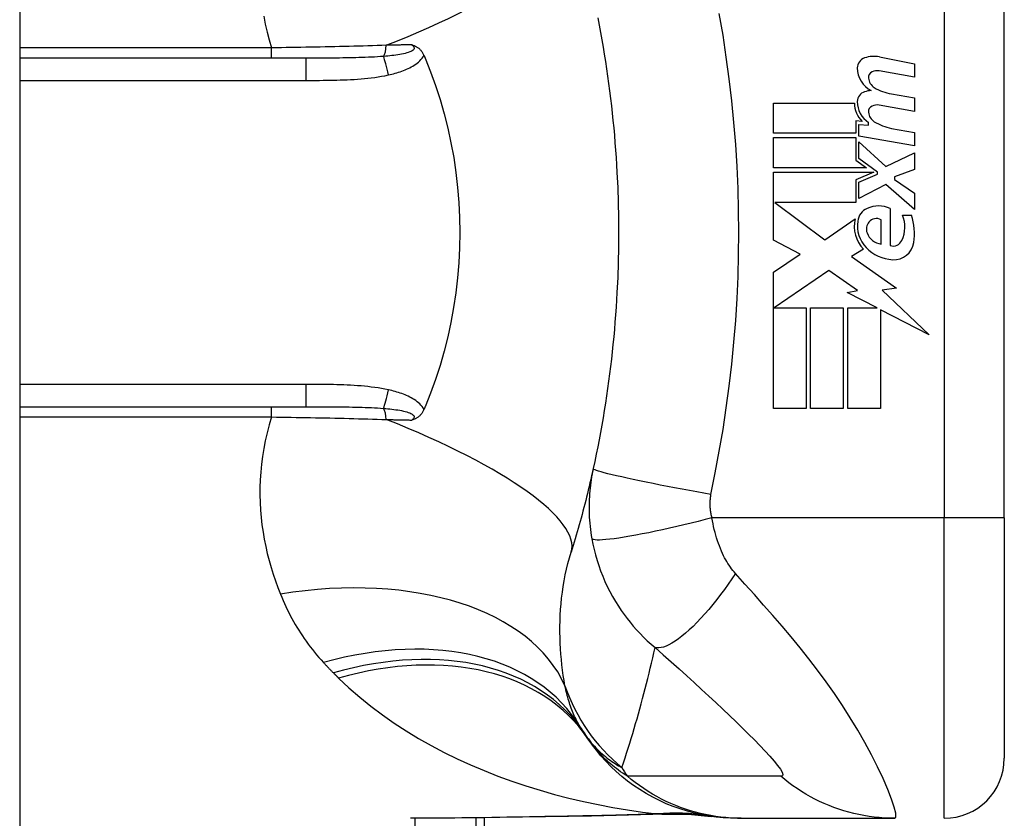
# Model space of a CAD drawing. Header units: inches. Extents: x 3.3 to 95.3, y 5.9 to 50.1.
# Tile 63 of 71: x 58.011 to 58.656, y 22.235 to 22.758. Entities that reach past the tile are written whole.
import ezdxf

# ---------------------------------------------------------------- set-up
doc = ezdxf.new("R2010")
doc.units = ezdxf.units.IN
doc.header["$MEASUREMENT"] = 0
doc.layers.add('Visible Edges(ANSI)', color=7, linetype='Continuous', lineweight=25)
doc.layers.add('Visible Tangent Edges(ANSI)', color=7, linetype='Continuous', lineweight=25)

msp = doc.modelspace()

# ---------------------------------------------------------------- linework, layer by layer
at = {"layer": 'Visible Edges(ANSI)'}
for p, q in [((58.0112, 38.02566), (58.0112, 18.51466)), ((58.65608, 22.43165), (58.65608, 22.80566)), ((58.1986, 22.73283), (58.0112, 22.73283)), ((58.57433, 22.73362), (58.59718, 22.72918)), ((58.59718, 22.72918), (58.59718, 22.72038)), ((58.59718, 22.72038), (58.57418, 22.72443)), ((58.58218, 22.70943), (58.59718, 22.70678)), ((58.59718, 22.70678), (58.59718, 22.69798)), ((58.50498, 22.70338), (58.55798, 22.70338)), ((58.50498, 22.68358), (58.50498, 22.70338)), ((58.59718, 22.69798), (58.57418, 22.70204)), ((58.55888, 22.69178), (58.55888, 22.68358)), ((58.56298, 22.69142), (58.55888, 22.69178)), ((58.56078, 22.68938), (58.56718, 22.68882)), ((58.56078, 22.6818), (58.56078, 22.68938)), ((58.56718, 22.68882), (58.56718, 22.69075)), ((58.55888, 22.68358), (58.50498, 22.68358)), ((58.50498, 22.68078), (58.55888, 22.68078)), ((58.50498, 22.66098), (58.50498, 22.68078)), ((58.55888, 22.68078), (58.55888, 22.66599)), ((58.59718, 22.67538), (58.56078, 22.6818)), ((58.58218, 22.68683), (58.59718, 22.68418)), ((58.59718, 22.68418), (58.59718, 22.67538)), ((58.56078, 22.67798), (58.57846, 22.66178)), ((58.56078, 22.66708), (58.56078, 22.67798)), ((58.57846, 22.66178), (58.59718, 22.67078)), ((58.59718, 22.67078), (58.59718, 22.65998)), ((58.55888, 22.66599), (58.56578, 22.66098)), ((58.57303, 22.65818), (58.56078, 22.66708)), ((58.56578, 22.66098), (58.50498, 22.66098)), ((58.50498, 22.65818), (58.57066, 22.65818)), ((58.50498, 22.61358), (58.50498, 22.65818)), ((58.57066, 22.65818), (58.55888, 22.65318)), ((58.56078, 22.65158), (58.57303, 22.65678)), ((58.57303, 22.65678), (58.57303, 22.65818)), ((58.59718, 22.65998), (58.58418, 22.65498)), ((58.58418, 22.65498), (58.58418, 22.65338)), ((58.55888, 22.65318), (58.55888, 22.63818)), ((58.56078, 22.64078), (58.56078, 22.65158)), ((58.57858, 22.64998), (58.56078, 22.64078)), ((58.59718, 22.63358), (58.57858, 22.64998)), ((58.58418, 22.65338), (58.59718, 22.64438)), ((58.59718, 22.64438), (58.59718, 22.63358)), ((58.50582, 22.63818), (58.53848, 22.61378)), ((58.55888, 22.63818), (58.50582, 22.63818)), ((58.58138, 22.63438), (58.58138, 22.60998)), ((58.58938, 22.62998), (58.59538, 22.62998)), ((58.53848, 22.61378), (58.55838, 22.62758)), ((58.57538, 22.61098), (58.57538, 22.62698)), ((58.52239, 22.60432), (58.50498, 22.61358)), ((58.50498, 22.59258), (58.52239, 22.60432)), ((58.56378, 22.60761), (58.55608, 22.60298)), ((58.55608, 22.60298), (58.58544, 22.58204)), ((58.50498, 22.50338), (58.50498, 22.59258)), ((58.54118, 22.59378), (58.50539, 22.56918)), ((58.55988, 22.58068), (58.54118, 22.59378)), ((58.55318, 22.57938), (58.55988, 22.58068)), ((58.57277, 22.56918), (58.55318, 22.57938)), ((58.58544, 22.58204), (58.57598, 22.58071)), ((58.57598, 22.58071), (58.60678, 22.55148)), ((58.50539, 22.56918), (58.52638, 22.56918)), ((58.52638, 22.56918), (58.52638, 22.50338)), ((58.52918, 22.56918), (58.55058, 22.56918)), ((58.52918, 22.50338), (58.52918, 22.56918)), ((58.55058, 22.56918), (58.55058, 22.50338)), ((58.55358, 22.56918), (58.57277, 22.56918)), ((58.55358, 22.50338), (58.55358, 22.56918)), ((58.57498, 22.56803), (58.57498, 22.50338)), ((58.60678, 22.55148), (58.57498, 22.56803)), ((58.0112, 22.50448), (58.1986, 22.50448)), ((58.52638, 22.50338), (58.50498, 22.50338)), ((58.55058, 22.50338), (58.52918, 22.50338)), ((58.57498, 22.50338), (58.55358, 22.50338)), ((58.65608, 22.43165), (58.65608, 22.27417)), ((58.3157, 21.86866), (58.3157, 22.23516)), ((58.48133, 22.2348), (58.48375, 22.2348)), ((58.48375, 22.2348), (58.58418, 22.2348))]:
    msp.add_line(p, q, dxfattribs=at)
at = {"layer": 'Visible Edges(ANSI)', "flags": 128}
for points in [[(58.38982, 22.75919), (58.39074, 22.75444), (58.39163, 22.74967), (58.39249, 22.7449), (58.39331, 22.74012), (58.39411, 22.73534), (58.39487, 22.73054), (58.39559, 22.72574), (58.39629, 22.72094), (58.39695, 22.71613), (58.39758, 22.71131), (58.39818, 22.70648), (58.39875, 22.70166), (58.39928, 22.69682), (58.39978, 22.69198), (58.40025, 22.68714), (58.40069, 22.68229), (58.40109, 22.67744), (58.40146, 22.67259), (58.4018, 22.66774), (58.40211, 22.66288), (58.40239, 22.65801)], [(58.26804, 22.74159), (58.26842, 22.74147), (58.2688, 22.74134), (58.26918, 22.74121), (58.26956, 22.74106), (58.26993, 22.74091), (58.27031, 22.74074), (58.27068, 22.74055), (58.27105, 22.74035), (58.27142, 22.74013), (58.27179, 22.7399), (58.27216, 22.73964), (58.27252, 22.73936), (58.27288, 22.73905), (58.27323, 22.73873), (58.27357, 22.73838), (58.2739, 22.73801), (58.27422, 22.73763), (58.27452, 22.73724), (58.2748, 22.73683), (58.27507, 22.73641), (58.27532, 22.73598), (58.27556, 22.73554), (58.27578, 22.73508), (58.27599, 22.73462)], [(58.27599, 22.73462), (58.27602, 22.73455), (58.27606, 22.73447), (58.27609, 22.7344), (58.27612, 22.73432), (58.27615, 22.73425), (58.27618, 22.73417), (58.27622, 22.7341), (58.27625, 22.73402), (58.27628, 22.73395), (58.27631, 22.73387), (58.27634, 22.7338), (58.27637, 22.73373), (58.27641, 22.73365), (58.27644, 22.73358), (58.27647, 22.7335), (58.2765, 22.73343), (58.27653, 22.73335), (58.27656, 22.73328), (58.2766, 22.7332), (58.27663, 22.73313), (58.27666, 22.73305), (58.27669, 22.73298), (58.27672, 22.7329), (58.27675, 22.73283)], [(58.27675, 22.73283), (58.28032, 22.72394), (58.28359, 22.71491), (58.28657, 22.70573), (58.28924, 22.69641), (58.29161, 22.68697), (58.29368, 22.67741), (58.29544, 22.66773), (58.29689, 22.65797), (58.29801, 22.64816), (58.29881, 22.63832), (58.29929, 22.62844), (58.29945, 22.61855), (58.29928, 22.60864), (58.29879, 22.59873), (58.29798, 22.58886), (58.29685, 22.57906), (58.29541, 22.56936), (58.29366, 22.55974), (58.2916, 22.55023), (58.28923, 22.54083), (58.28656, 22.53155), (58.28359, 22.52239), (58.28032, 22.51337), (58.27675, 22.50448)], [(58.40239, 22.65801), (58.40256, 22.65474), (58.40271, 22.65146), (58.40285, 22.64818), (58.40297, 22.6449), (58.40308, 22.64162), (58.40318, 22.63834), (58.40326, 22.63506), (58.40332, 22.63178), (58.40337, 22.6285), (58.40341, 22.62522), (58.40343, 22.62194), (58.40344, 22.61866), (58.40343, 22.61537), (58.40341, 22.61209), (58.40337, 22.60881), (58.40332, 22.60553), (58.40326, 22.60225), (58.40318, 22.59897), (58.40308, 22.59569), (58.40297, 22.59241), (58.40285, 22.58913), (58.40271, 22.58585), (58.40256, 22.58257), (58.40239, 22.5793)], [(58.40239, 22.5793), (58.40211, 22.57444), (58.4018, 22.56958), (58.40146, 22.56472), (58.40109, 22.55987), (58.40069, 22.55502), (58.40025, 22.55017), (58.39978, 22.54533), (58.39928, 22.54049), (58.39875, 22.53566), (58.39818, 22.53083), (58.39758, 22.526), (58.39695, 22.52119), (58.39629, 22.51637), (58.39559, 22.51157), (58.39487, 22.50677), (58.39411, 22.50197), (58.39331, 22.49719), (58.39249, 22.49241), (58.39163, 22.48764), (58.39074, 22.48287), (58.38982, 22.47812), (58.38886, 22.47337), (58.38787, 22.46863), (58.38685, 22.46391)], [(58.27599, 22.50269), (58.27578, 22.50223), (58.27556, 22.50177), (58.27532, 22.50133), (58.27507, 22.5009), (58.2748, 22.50048), (58.27452, 22.50007), (58.27422, 22.49968), (58.2739, 22.4993), (58.27357, 22.49893), (58.27323, 22.49859), (58.27288, 22.49826), (58.27252, 22.49795), (58.27216, 22.49767), (58.27179, 22.49742), (58.27142, 22.49718), (58.27105, 22.49696), (58.27068, 22.49676), (58.27031, 22.49657), (58.26993, 22.4964), (58.26956, 22.49625), (58.26918, 22.4961), (58.2688, 22.49597), (58.26842, 22.49584), (58.26804, 22.49572)], [(58.27675, 22.50448), (58.27672, 22.50441), (58.27669, 22.50433), (58.27666, 22.50426), (58.27663, 22.50418), (58.2766, 22.50411), (58.27656, 22.50403), (58.27653, 22.50396), (58.2765, 22.50388), (58.27647, 22.50381), (58.27644, 22.50374), (58.27641, 22.50366), (58.27637, 22.50359), (58.27634, 22.50351), (58.27631, 22.50344), (58.27628, 22.50336), (58.27625, 22.50329), (58.27622, 22.50321), (58.27618, 22.50314), (58.27615, 22.50306), (58.27612, 22.50299), (58.27609, 22.50292), (58.27606, 22.50284), (58.27602, 22.50277), (58.27599, 22.50269)], [(58.38685, 22.46391), (58.38633, 22.46155), (58.3858, 22.4592), (58.38527, 22.45686), (58.38472, 22.45452), (58.38417, 22.45219), (58.38361, 22.44986), (58.38305, 22.44754), (58.38248, 22.44523), (58.3819, 22.44293), (58.38131, 22.44063), (58.38072, 22.43834), (58.38012, 22.43605), (58.37951, 22.43377), (58.3789, 22.4315), (58.37828, 22.42924), (58.37765, 22.42698), (58.37702, 22.42473), (58.37638, 22.42248), (58.37573, 22.42025), (58.37508, 22.41801), (58.37441, 22.41579), (58.37375, 22.41357), (58.37307, 22.41136), (58.37239, 22.40916)], [(58.48133, 22.2348), (58.47668, 22.23489), (58.472, 22.23517), (58.4673, 22.23563), (58.46258, 22.23629), (58.45787, 22.23715), (58.45316, 22.23821), (58.44848, 22.23946), (58.44383, 22.24091), (58.43923, 22.24255), (58.43469, 22.24439), (58.43023, 22.24642), (58.42584, 22.24864), (58.42156, 22.25104), (58.41738, 22.25361), (58.41332, 22.25634), (58.40938, 22.25924), (58.40558, 22.26228), (58.40193, 22.26547), (58.39843, 22.26878), (58.39508, 22.27222), (58.3919, 22.27576), (58.38888, 22.2794), (58.38604, 22.28313), (58.38337, 22.28693)], [(58.38573, 22.23626), (58.35555, 22.23578), (58.32566, 22.2353), (58.29616, 22.23494), (58.26715, 22.2348)], [(58.43383, 22.2376), (58.41003, 22.23676), (58.38573, 22.23626)], [(58.43383, 22.2376), (58.449, 22.23755), (58.46412, 22.23606)]]:
    msp.add_lwpolyline(points, dxfattribs=at)
at = {"layer": 'Visible Edges(ANSI)'}
for centre, radius, start, end in [((58.5668, 22.72634), 0.007, 108.47479, 179.6788), ((58.57066, 22.71477), 0.0192, 79, 108.47479), ((58.57617, 22.72629), 0.01637, 179.6788, 243.95078), ((58.57108, 22.72021), 0.004, 113.54875, 186.10268), ((58.57545, 22.72067), 0.0084, 186.10268, 237.60833), ((58.57276, 22.71636), 0.0082, 79.9922, 113.54875), ((58.58712, 22.74003), 0.031, 238.55841, 260.82565), ((58.56655, 22.70432), 0.00676, 106.9928, 179.47765), ((58.57019, 22.69242), 0.0192, 93.6169, 106.9928), ((58.57398, 22.70304), 0.016, 178.79525, 226.5849), ((58.5758, 22.70424), 0.016, 179.47765, 237.41137), ((58.57108, 22.69781), 0.004, 113.55712, 186.03001), ((58.57276, 22.69396), 0.0082, 80, 113.55712), ((58.57545, 22.69827), 0.0084, 186.03001, 237.59924), ((58.58756, 22.71736), 0.031, 237.59924, 260), ((58.57378, 22.61719), 0.0188, 66.15553, 113.84447), ((58.57028, 22.62511), 0.01013, 113.84447, 175.08017), ((58.57049, 22.62213), 0.02046, 334.67838, 22.56091), ((58.55674, 22.61792), 0.04048, 351.56052, 17.33425), ((58.57982, 22.62266), 0.022, 167.07905, 223.17854), ((58.57982, 22.62266), 0.01992, 170.40854, 224.16843), ((58.57307, 22.6208), 0.0073, 141.16516, 199.37968), ((58.57234, 22.62139), 0.00637, 61.45471, 141.16516), ((58.57675, 22.6221), 0.0112, 199.37968, 262.99755), ((58.5832, 22.61612), 0.0064, 253.52609, 334.67838), ((58.58377, 22.61391), 0.01315, 266.56465, 351.56052), ((58.58457, 22.62727), 0.02654, 224.16843, 266.56465), ((58.47929, 22.35595), 0.11811, 211.30007, 213.52082), ((58.87588, 22.61866), 0.59381, 213.52082, 213.96213), ((58.61671, 22.27417), 0.03937, 270, 0)]:
    msp.add_arc(centre, radius, start, end, dxfattribs=at)
at = {"layer": 'Visible Tangent Edges(ANSI)'}
for p, q in [((58.61671, 22.80566), (58.61671, 22.43165)), ((58.17616, 22.73957), (58.0112, 22.73957)), ((58.17616, 22.73283), (58.17616, 22.73957)), ((58.1986, 22.73283), (58.1986, 22.71825)), ((58.0112, 22.71825), (58.1986, 22.71825)), ((58.1986, 22.51906), (58.0112, 22.51906)), ((58.1986, 22.51906), (58.1986, 22.50448)), ((58.17616, 22.49774), (58.17616, 22.50448)), ((58.0112, 22.49774), (58.17616, 22.49774)), ((58.61671, 22.43165), (58.46463, 22.43165)), ((58.65608, 22.43165), (58.61671, 22.43165)), ((58.61671, 22.2348), (58.61671, 22.43165)), ((58.27029, 21.67756), (58.27029, 22.2348)), ((58.30994, 22.23509), (58.30994, 21.86866))]:
    msp.add_line(p, q, dxfattribs=at)
at = {"layer": 'Visible Tangent Edges(ANSI)', "flags": 128}
for points in [[(58.17104, 22.76028), (58.17205, 22.75512), (58.17324, 22.74994), (58.17461, 22.74476), (58.17616, 22.73957)], [(58.46397, 22.44698), (58.46672, 22.46112), (58.46942, 22.47528), (58.47185, 22.48949), (58.47402, 22.50373), (58.47594, 22.51802), (58.4776, 22.53234), (58.479, 22.54668), (58.48014, 22.56105), (58.48103, 22.57544), (58.48167, 22.58984), (58.48205, 22.60424), (58.48218, 22.61866), (58.48205, 22.63307), (58.48167, 22.64748), (58.48103, 22.66188), (58.48014, 22.67626), (58.479, 22.69063), (58.4776, 22.70497), (58.47594, 22.71929), (58.47402, 22.73358), (58.47185, 22.74783), (58.46942, 22.76203)], [(58.2513, 22.74125), (58.2483, 22.74115), (58.24529, 22.74105), (58.24226, 22.74096), (58.23921, 22.74087), (58.23616, 22.74078), (58.23308, 22.7407), (58.23, 22.74061), (58.2269, 22.74053), (58.22379, 22.74046), (58.22068, 22.74038), (58.21755, 22.74031), (58.21441, 22.74024), (58.21126, 22.74017), (58.2081, 22.7401), (58.20493, 22.74004), (58.20176, 22.73998), (58.19857, 22.73992), (58.19538, 22.73986), (58.19218, 22.73981), (58.18898, 22.73976), (58.18578, 22.73971), (58.18257, 22.73966), (58.17936, 22.73961), (58.17616, 22.73957)], [(58.26804, 22.74159), (58.26865, 22.74111), (58.26913, 22.74062), (58.26944, 22.74011), (58.26957, 22.7396), (58.26951, 22.73909), (58.26924, 22.73859), (58.26881, 22.73812), (58.26821, 22.73768), (58.26748, 22.73727), (58.26663, 22.73689), (58.26569, 22.73655), (58.26468, 22.73623), (58.26361, 22.73594), (58.26249, 22.73568), (58.26132, 22.73543), (58.26012, 22.73521), (58.25888, 22.735), (58.2576, 22.73481), (58.2563, 22.73464), (58.25498, 22.73448), (58.25364, 22.73433), (58.25228, 22.73419), (58.2509, 22.73407), (58.24952, 22.73395)], [(58.26804, 22.74159), (58.26735, 22.74157), (58.26666, 22.74156), (58.26597, 22.74155), (58.26528, 22.74153), (58.26459, 22.74152), (58.2639, 22.7415), (58.2632, 22.74149), (58.26251, 22.74148), (58.26181, 22.74146), (58.26112, 22.74145), (58.26042, 22.74143), (58.25972, 22.74142), (58.25903, 22.7414), (58.25833, 22.74139), (58.25763, 22.74138), (58.25693, 22.74136), (58.25622, 22.74135), (58.25552, 22.74133), (58.25482, 22.74132), (58.25412, 22.7413), (58.25341, 22.74129), (58.25271, 22.74127), (58.252, 22.74126), (58.2513, 22.74125)], [(58.24952, 22.73395), (58.24757, 22.73381), (58.2456, 22.73368), (58.2436, 22.73356), (58.24159, 22.73346), (58.23955, 22.73337), (58.2375, 22.73328), (58.23544, 22.73321), (58.23336, 22.73315), (58.23126, 22.7331), (58.22916, 22.73305), (58.22704, 22.73301), (58.22491, 22.73297), (58.22277, 22.73294), (58.22062, 22.73292), (58.21846, 22.73289), (58.21628, 22.73288), (58.2141, 22.73286), (58.21191, 22.73285), (58.20971, 22.73284), (58.2075, 22.73284), (58.20529, 22.73283), (58.20306, 22.73283), (58.20083, 22.73283), (58.1986, 22.73283)], [(58.25266, 22.7218), (58.25376, 22.72205), (58.25487, 22.72232), (58.25597, 22.7226), (58.25708, 22.7229), (58.25818, 22.72322), (58.25927, 22.72356), (58.26036, 22.72391), (58.26144, 22.72429), (58.26251, 22.72469), (58.26357, 22.72511), (58.26462, 22.72556), (58.26565, 22.72603), (58.26667, 22.72654), (58.26767, 22.72707), (58.26865, 22.72763), (58.26961, 22.72823), (58.27055, 22.72887), (58.27146, 22.72955), (58.27234, 22.73028), (58.27319, 22.73105), (58.27398, 22.73187), (58.27472, 22.73274), (58.27539, 22.73365), (58.27599, 22.73462)], [(58.1986, 22.71825), (58.20086, 22.71825), (58.20312, 22.71826), (58.20538, 22.71827), (58.20764, 22.71828), (58.2099, 22.7183), (58.21216, 22.71833), (58.21442, 22.71836), (58.21668, 22.7184), (58.21894, 22.71846), (58.2212, 22.71853), (58.22346, 22.71861), (58.22571, 22.7187), (58.22797, 22.71881), (58.23023, 22.71894), (58.23249, 22.7191), (58.23475, 22.71927), (58.237, 22.71947), (58.23925, 22.71969), (58.2415, 22.71995), (58.24375, 22.72024), (58.24599, 22.72056), (58.24822, 22.72093), (58.25044, 22.72134), (58.25266, 22.7218)], [(58.25266, 22.51551), (58.25044, 22.51597), (58.24822, 22.51638), (58.24599, 22.51674), (58.24375, 22.51707), (58.2415, 22.51736), (58.23926, 22.51762), (58.237, 22.51784), (58.23475, 22.51804), (58.23249, 22.51822), (58.23023, 22.51837), (58.22797, 22.5185), (58.22571, 22.51861), (58.22346, 22.51871), (58.2212, 22.51879), (58.21894, 22.51885), (58.21668, 22.51891), (58.21442, 22.51895), (58.21216, 22.51899), (58.2099, 22.51901), (58.20764, 22.51903), (58.20538, 22.51905), (58.20312, 22.51905), (58.20086, 22.51906), (58.1986, 22.51906)], [(58.27599, 22.50269), (58.27539, 22.50366), (58.27472, 22.50457), (58.27398, 22.50544), (58.27319, 22.50626), (58.27234, 22.50704), (58.27146, 22.50776), (58.27055, 22.50844), (58.26961, 22.50908), (58.26865, 22.50968), (58.26767, 22.51024), (58.26667, 22.51078), (58.26565, 22.51128), (58.26462, 22.51175), (58.26357, 22.5122), (58.26251, 22.51262), (58.26144, 22.51302), (58.26036, 22.5134), (58.25927, 22.51375), (58.25818, 22.51409), (58.25708, 22.51441), (58.25597, 22.51471), (58.25487, 22.51499), (58.25376, 22.51526), (58.25266, 22.51551)], [(58.1986, 22.50448), (58.20083, 22.50448), (58.20306, 22.50448), (58.20529, 22.50448), (58.2075, 22.50447), (58.20971, 22.50447), (58.21191, 22.50446), (58.2141, 22.50445), (58.21628, 22.50443), (58.21846, 22.50442), (58.22062, 22.5044), (58.22277, 22.50437), (58.22491, 22.50434), (58.22704, 22.50431), (58.22916, 22.50426), (58.23126, 22.50422), (58.23336, 22.50416), (58.23544, 22.5041), (58.2375, 22.50403), (58.23955, 22.50394), (58.24159, 22.50385), (58.2436, 22.50375), (58.2456, 22.50363), (58.24757, 22.5035), (58.24952, 22.50336)], [(58.24952, 22.50336), (58.2509, 22.50324), (58.25228, 22.50312), (58.25364, 22.50298), (58.25498, 22.50283), (58.2563, 22.50267), (58.2576, 22.5025), (58.25888, 22.50231), (58.26012, 22.5021), (58.26132, 22.50188), (58.26249, 22.50164), (58.26361, 22.50137), (58.26468, 22.50108), (58.26569, 22.50077), (58.26663, 22.50042), (58.26748, 22.50004), (58.26821, 22.49963), (58.2688, 22.49919), (58.26924, 22.49871), (58.2695, 22.49822), (58.26957, 22.49771), (58.26944, 22.4972), (58.26913, 22.49669), (58.26865, 22.4962), (58.26804, 22.49572)], [(58.17616, 22.49774), (58.17461, 22.49256), (58.17324, 22.48737), (58.17205, 22.48219), (58.17104, 22.47703), (58.17021, 22.47188), (58.16954, 22.46676), (58.16905, 22.46167), (58.16871, 22.45662), (58.16854, 22.45161), (58.16852, 22.44663), (58.16865, 22.44169), (58.16892, 22.43679), (58.16934, 22.43193), (58.16989, 22.42711), (58.17057, 22.42233), (58.17138, 22.4176), (58.17232, 22.41292), (58.17337, 22.40829), (58.17454, 22.4037), (58.17583, 22.39917), (58.17721, 22.3947), (58.1787, 22.39029), (58.18029, 22.38593), (58.18196, 22.38164)], [(58.17616, 22.49774), (58.17936, 22.4977), (58.18257, 22.49765), (58.18578, 22.4976), (58.18898, 22.49755), (58.19218, 22.4975), (58.19538, 22.49745), (58.19857, 22.49739), (58.20176, 22.49733), (58.20493, 22.49727), (58.2081, 22.49721), (58.21126, 22.49714), (58.21441, 22.49708), (58.21755, 22.497), (58.22068, 22.49693), (58.22379, 22.49686), (58.2269, 22.49678), (58.23, 22.4967), (58.23308, 22.49662), (58.23616, 22.49653), (58.23921, 22.49644), (58.24226, 22.49635), (58.24529, 22.49626), (58.2483, 22.49616), (58.2513, 22.49607)], [(58.2513, 22.49607), (58.252, 22.49605), (58.25271, 22.49604), (58.25341, 22.49602), (58.25412, 22.49601), (58.25482, 22.49599), (58.25552, 22.49598), (58.25622, 22.49597), (58.25693, 22.49595), (58.25763, 22.49594), (58.25833, 22.49592), (58.25903, 22.49591), (58.25972, 22.49589), (58.26042, 22.49588), (58.26112, 22.49587), (58.26181, 22.49585), (58.26251, 22.49584), (58.2632, 22.49582), (58.2639, 22.49581), (58.26459, 22.49579), (58.26528, 22.49578), (58.26597, 22.49577), (58.26666, 22.49575), (58.26735, 22.49574), (58.26804, 22.49572)], [(58.38685, 22.46391), (58.38647, 22.46211), (58.38612, 22.4603), (58.3858, 22.45848), (58.3855, 22.45666), (58.38523, 22.45483), (58.38499, 22.45299), (58.38478, 22.45115), (58.38459, 22.4493), (58.38444, 22.44744), (58.38431, 22.44558), (58.38422, 22.44372), (58.38415, 22.44185), (58.38412, 22.43996), (58.38411, 22.43806), (58.38413, 22.43614), (58.38419, 22.43419), (58.38428, 22.4322), (58.38441, 22.43015), (58.38457, 22.4281), (58.38477, 22.42609), (58.385, 22.42408), (58.38527, 22.42204), (58.38558, 22.41998), (58.38593, 22.41791)], [(58.46397, 22.44698), (58.45934, 22.4478), (58.45462, 22.44865), (58.44983, 22.44953), (58.44501, 22.45042), (58.44018, 22.45133), (58.43539, 22.45225), (58.43065, 22.45317), (58.42601, 22.45409), (58.42151, 22.455), (58.41718, 22.4559), (58.41305, 22.45677), (58.40916, 22.45762), (58.40553, 22.45842), (58.40219, 22.45919), (58.39916, 22.45991), (58.39645, 22.46058), (58.39408, 22.4612), (58.39206, 22.46176), (58.39038, 22.46227), (58.38904, 22.46271), (58.38803, 22.4631), (58.38734, 22.46343), (58.38695, 22.4637), (58.38685, 22.46391)], [(58.46463, 22.43165), (58.46446, 22.43232), (58.46431, 22.43299), (58.46417, 22.43366), (58.46404, 22.43431), (58.46393, 22.43497), (58.46382, 22.43565), (58.46373, 22.43632), (58.46366, 22.43698), (58.46359, 22.43763), (58.46354, 22.43827), (58.4635, 22.4389), (58.46347, 22.43953), (58.46345, 22.44016), (58.46344, 22.44078), (58.46344, 22.44141), (58.46346, 22.44203), (58.46348, 22.44266), (58.46352, 22.44328), (58.46357, 22.4439), (58.46363, 22.44452), (58.4637, 22.44514), (58.46378, 22.44575), (58.46387, 22.44637), (58.46397, 22.44698)], [(58.46463, 22.43165), (58.46014, 22.43049), (58.45555, 22.42933), (58.4509, 22.42818), (58.44621, 22.42705), (58.44151, 22.42594), (58.43682, 22.42486), (58.43218, 22.42383), (58.42762, 22.42285), (58.42317, 22.42193), (58.41887, 22.42107), (58.41474, 22.42028), (58.41082, 22.41958), (58.40713, 22.41896), (58.4037, 22.41842), (58.40055, 22.41798), (58.39769, 22.41763), (58.39513, 22.41737), (58.39289, 22.4172), (58.39097, 22.41712), (58.38936, 22.41712), (58.38806, 22.41721), (58.38706, 22.41737), (58.38636, 22.41761), (58.38593, 22.41791)], [(58.48004, 22.39518), (58.47917, 22.39619), (58.47831, 22.39724), (58.47748, 22.39831), (58.47667, 22.39943), (58.47588, 22.40058), (58.47511, 22.40176), (58.47436, 22.40298), (58.47363, 22.40423), (58.47291, 22.40551), (58.47222, 22.40684), (58.47154, 22.40823), (58.47083, 22.40979), (58.47012, 22.41149), (58.46944, 22.41321), (58.46881, 22.41493), (58.46821, 22.41668), (58.46763, 22.41848), (58.4671, 22.4203), (58.4666, 22.42214), (58.46613, 22.42402), (58.4657, 22.42591), (58.46531, 22.42781), (58.46495, 22.42973), (58.46463, 22.43165)], [(58.38593, 22.41791), (58.38661, 22.41438), (58.3874, 22.41085), (58.38831, 22.40732), (58.38933, 22.40381), (58.39045, 22.40033), (58.39169, 22.39687), (58.39303, 22.39344), (58.39449, 22.39005), (58.39604, 22.3867), (58.3977, 22.38341), (58.39949, 22.38011), (58.40141, 22.37682), (58.40332, 22.37377), (58.40515, 22.37101), (58.40702, 22.36836), (58.40897, 22.36577), (58.41098, 22.36322), (58.41307, 22.36072), (58.41524, 22.35826), (58.41749, 22.35585), (58.41983, 22.35348), (58.42225, 22.35116), (58.42476, 22.34889), (58.42736, 22.34666)], [(58.36835, 22.32165), (58.36778, 22.325), (58.36726, 22.32839), (58.36679, 22.33183), (58.36637, 22.3353), (58.366, 22.33881), (58.36568, 22.34235), (58.36543, 22.34592), (58.36523, 22.34952), (58.3651, 22.35314), (58.36504, 22.35679), (58.36504, 22.36046), (58.36512, 22.36415), (58.36526, 22.36787), (58.36549, 22.3716), (58.36579, 22.37535), (58.36617, 22.37912), (58.36664, 22.3829), (58.36719, 22.38669), (58.36783, 22.39047), (58.36856, 22.39424), (58.36938, 22.398), (58.3703, 22.40175), (58.3713, 22.40547), (58.37239, 22.40916)], [(58.48004, 22.39518), (58.47769, 22.3917), (58.47527, 22.38823), (58.47279, 22.3848), (58.47026, 22.38141), (58.4677, 22.37808), (58.46511, 22.37485), (58.46251, 22.37171), (58.4599, 22.3687), (58.4573, 22.36582), (58.45473, 22.36311), (58.45219, 22.36056), (58.44971, 22.3582), (58.44728, 22.35604), (58.44493, 22.35408), (58.44266, 22.35234), (58.44049, 22.35083), (58.43843, 22.34953), (58.43647, 22.34847), (58.43464, 22.34763), (58.43292, 22.34702), (58.43134, 22.34662), (58.42988, 22.34644), (58.42856, 22.34645), (58.42736, 22.34666)], [(58.58418, 22.2348), (58.585, 22.23562), (58.58493, 22.2381), (58.584, 22.24209), (58.58226, 22.24739), (58.5798, 22.25374), (58.57672, 22.26084), (58.57313, 22.26846), (58.56911, 22.27639), (58.56474, 22.28446), (58.56008, 22.29259), (58.55518, 22.30066), (58.55007, 22.30865), (58.54478, 22.31651), (58.53934, 22.32422), (58.53377, 22.33178), (58.52809, 22.33919), (58.5223, 22.34647), (58.51643, 22.35363), (58.51049, 22.36068), (58.5045, 22.36762), (58.49846, 22.3745), (58.49236, 22.38139), (58.48618, 22.38831), (58.48004, 22.39518)], [(58.18196, 22.38164), (58.18281, 22.3796), (58.18368, 22.37757), (58.18457, 22.37556), (58.1855, 22.37356), (58.18646, 22.37158), (58.18744, 22.36961), (58.18845, 22.36765), (58.18949, 22.36572), (58.19056, 22.36379), (58.19166, 22.36188), (58.19279, 22.35999), (58.19395, 22.35811), (58.19513, 22.35625), (58.19635, 22.3544), (58.19759, 22.35257), (58.19887, 22.35076), (58.20018, 22.34896), (58.20151, 22.34718), (58.20288, 22.34541), (58.20428, 22.34366), (58.2057, 22.34193), (58.20716, 22.34022), (58.20865, 22.33852), (58.21017, 22.33684)], [(58.40562, 22.26804), (58.40667, 22.27119), (58.40771, 22.27436), (58.40873, 22.27754), (58.40974, 22.28073), (58.41074, 22.28393), (58.41173, 22.28714), (58.41271, 22.29036), (58.41367, 22.29359), (58.41462, 22.29683), (58.41556, 22.30008), (58.41648, 22.30334), (58.4174, 22.30661), (58.4183, 22.30989), (58.41918, 22.31319), (58.42006, 22.31649), (58.42092, 22.3198), (58.42177, 22.32312), (58.42261, 22.32645), (58.42343, 22.32979), (58.42424, 22.33315), (58.42504, 22.33651), (58.42583, 22.33989), (58.4266, 22.34327), (58.42736, 22.34666)], [(58.42736, 22.34666), (58.43267, 22.34199), (58.43794, 22.33731), (58.44308, 22.33272), (58.4481, 22.32819), (58.45303, 22.32371), (58.45786, 22.31927), (58.4626, 22.31489), (58.46723, 22.31057), (58.47175, 22.30631), (58.47616, 22.30211), (58.48044, 22.29799), (58.48459, 22.29395), (58.4886, 22.28999), (58.49242, 22.28614), (58.49605, 22.28241), (58.49945, 22.27883), (58.50255, 22.27544), (58.5053, 22.27228), (58.50761, 22.26943), (58.50941, 22.26695), (58.51057, 22.26494), (58.51104, 22.26346), (58.51075, 22.26258), (58.50971, 22.26233)], [(58.21017, 22.33684), (58.21044, 22.33656), (58.21071, 22.33627), (58.21097, 22.33598), (58.21124, 22.33569), (58.21151, 22.3354), (58.21178, 22.33512), (58.21205, 22.33483), (58.21232, 22.33455), (58.21259, 22.33426), (58.21286, 22.33397), (58.21313, 22.33369), (58.2134, 22.33341), (58.21368, 22.33312), (58.21395, 22.33284), (58.21423, 22.33256), (58.2145, 22.33227), (58.21477, 22.33199), (58.21505, 22.33171), (58.21533, 22.33143), (58.2156, 22.33115), (58.21588, 22.33087), (58.21616, 22.33059), (58.21644, 22.33031), (58.21672, 22.33003)], [(58.21672, 22.33003), (58.21686, 22.32989), (58.217, 22.32975), (58.21714, 22.32961), (58.21728, 22.32947), (58.21742, 22.32933), (58.21756, 22.32919), (58.2177, 22.32905), (58.21784, 22.32891), (58.21798, 22.32877), (58.21812, 22.32863), (58.21827, 22.32849), (58.21841, 22.32835), (58.21855, 22.32821), (58.21869, 22.32807), (58.21883, 22.32793), (58.21897, 22.3278), (58.21911, 22.32766), (58.21925, 22.32752), (58.21939, 22.32738), (58.21953, 22.32724), (58.21967, 22.3271), (58.21982, 22.32696), (58.21996, 22.32682), (58.2201, 22.32669)], [(58.2201, 22.32669), (58.22687, 22.3203), (58.23391, 22.31417), (58.2412, 22.30827), (58.24872, 22.30262), (58.25646, 22.29722), (58.26439, 22.29206), (58.2725, 22.28714), (58.28077, 22.28246), (58.2892, 22.27802), (58.29779, 22.2738), (58.30653, 22.2698), (58.31539, 22.26603), (58.32439, 22.26248), (58.3335, 22.25915), (58.34271, 22.25605), (58.35202, 22.25315), (58.36142, 22.25048), (58.37089, 22.24802), (58.38042, 22.24577), (58.39002, 22.24374), (58.39966, 22.24192), (58.40933, 22.24031), (58.41904, 22.23891), (58.42876, 22.23772)], [(58.37837, 22.29459), (58.3778, 22.29555), (58.37725, 22.29652), (58.3767, 22.2975), (58.37618, 22.2985), (58.37566, 22.29952), (58.37516, 22.30054), (58.37467, 22.30159), (58.37419, 22.30265), (58.37373, 22.30372), (58.37328, 22.30481), (58.37284, 22.30592), (58.37241, 22.30703), (58.372, 22.30817), (58.37161, 22.30932), (58.37122, 22.31048), (58.37085, 22.31166), (58.37049, 22.31286), (58.37015, 22.31407), (58.36982, 22.31529), (58.3695, 22.31654), (58.36919, 22.31779), (58.3689, 22.31906), (58.36861, 22.32035), (58.36835, 22.32165)], [(58.38083, 22.29073), (58.38175, 22.28936), (58.38269, 22.28804), (58.38365, 22.28677), (58.38461, 22.28553), (58.38559, 22.28434), (58.38657, 22.28319), (58.38757, 22.28208), (58.38858, 22.281), (58.38959, 22.27996), (58.39062, 22.27896), (58.39165, 22.27798), (58.39269, 22.27704), (58.39373, 22.27614), (58.39479, 22.27526), (58.39585, 22.27441), (58.39691, 22.2736), (58.39798, 22.27281), (58.39906, 22.27205), (58.40014, 22.27131), (58.40123, 22.27061), (58.40232, 22.26993), (58.40342, 22.26927), (58.40452, 22.26864), (58.40562, 22.26804)], [(58.4092, 22.26237), (58.40769, 22.26336), (58.40622, 22.26435), (58.4048, 22.26534), (58.40343, 22.26634), (58.4021, 22.26735), (58.40081, 22.26835), (58.39956, 22.26936), (58.39835, 22.27038), (58.39717, 22.27139), (58.39603, 22.27241), (58.39493, 22.27343), (58.39386, 22.27445), (58.39282, 22.27548), (58.39182, 22.2765), (58.39085, 22.27753), (58.38991, 22.27856), (58.38899, 22.2796), (58.38811, 22.28063), (58.38725, 22.28167), (58.38642, 22.28272), (58.38562, 22.28376), (58.38484, 22.28481), (58.38409, 22.28587), (58.38337, 22.28693)], [(58.48375, 22.2348), (58.48044, 22.23485), (58.47711, 22.23499), (58.47378, 22.23523), (58.47044, 22.23558), (58.4671, 22.23602), (58.46377, 22.23656), (58.46044, 22.2372), (58.45713, 22.23795), (58.45383, 22.23879), (58.45056, 22.23973), (58.44731, 22.24077), (58.44409, 22.2419), (58.4409, 22.24314), (58.43776, 22.24446), (58.43465, 22.24588), (58.43159, 22.24739), (58.42858, 22.24898), (58.42563, 22.25066), (58.42273, 22.25243), (58.41989, 22.25427), (58.41712, 22.25619), (58.41441, 22.25818), (58.41177, 22.26024), (58.4092, 22.26237)], [(58.50971, 22.26233), (58.5055, 22.26237), (58.50131, 22.26237), (58.49711, 22.26237), (58.49293, 22.26237), (58.48874, 22.26237), (58.48456, 22.26237), (58.48037, 22.26237), (58.47619, 22.26237), (58.472, 22.26237), (58.46782, 22.26237), (58.46363, 22.26237), (58.45944, 22.26237), (58.45526, 22.26237), (58.45107, 22.26237), (58.44689, 22.26237), (58.4427, 22.26237), (58.43852, 22.26237), (58.43433, 22.26237), (58.43014, 22.26237), (58.42596, 22.26237), (58.42178, 22.26237), (58.41759, 22.26237), (58.4134, 22.26237), (58.4092, 22.26237)], [(58.58418, 22.2348), (58.58086, 22.23485), (58.57753, 22.23499), (58.5742, 22.23523), (58.57086, 22.23558), (58.56752, 22.23602), (58.56418, 22.23656), (58.56085, 22.2372), (58.55754, 22.23794), (58.55425, 22.23878), (58.55097, 22.23972), (58.54773, 22.24076), (58.54451, 22.2419), (58.54133, 22.24313), (58.53819, 22.24445), (58.53509, 22.24587), (58.53204, 22.24737), (58.52904, 22.24897), (58.52609, 22.25065), (58.5232, 22.25241), (58.52037, 22.25425), (58.5176, 22.25616), (58.5149, 22.25815), (58.51227, 22.26021), (58.50971, 22.26233)], [(58.38514, 22.23642), (58.38011, 22.23634), (58.37509, 22.23625), (58.37007, 22.23616), (58.36506, 22.23607), (58.36006, 22.23598), (58.35507, 22.23589), (58.35009, 22.2358), (58.34512, 22.23571), (58.34016, 22.23562), (58.33521, 22.23554), (58.33027, 22.23545), (58.32534, 22.23537), (58.32042, 22.23529), (58.31552, 22.23522), (58.31062, 22.23515), (58.30573, 22.23508), (58.30086, 22.23502), (58.29601, 22.23496), (58.29116, 22.23492), (58.28633, 22.23488), (58.28151, 22.23484), (58.27671, 22.23482), (58.27192, 22.2348), (58.26715, 22.2348)], [(58.42876, 22.23772), (58.42699, 22.23764), (58.4252, 22.23756), (58.42342, 22.23748), (58.42163, 22.23741), (58.41983, 22.23734), (58.41804, 22.23727), (58.41623, 22.23721), (58.41443, 22.23714), (58.41262, 22.23708), (58.41081, 22.23703), (58.40899, 22.23697), (58.40718, 22.23692), (58.40535, 22.23686), (58.40353, 22.23681), (58.4017, 22.23677), (58.39987, 22.23672), (58.39804, 22.23668), (58.3962, 22.23663), (58.39437, 22.23659), (58.39252, 22.23656), (58.39068, 22.23652), (58.38884, 22.23648), (58.38699, 22.23645), (58.38514, 22.23642)], [(58.38573, 22.23626), (58.3857, 22.23626), (58.38568, 22.23626), (58.38565, 22.23626), (58.38563, 22.23626), (58.3856, 22.23626), (58.38558, 22.23627), (58.38555, 22.23627), (58.38553, 22.23627), (58.3855, 22.23628), (58.38548, 22.23628), (58.38545, 22.23629), (58.38543, 22.2363), (58.3854, 22.2363), (58.38538, 22.23631), (58.38536, 22.23632), (58.38533, 22.23633), (58.38531, 22.23634), (58.38528, 22.23635), (58.38526, 22.23636), (58.38523, 22.23637), (58.38521, 22.23638), (58.38519, 22.23639), (58.38516, 22.23641), (58.38514, 22.23642)], [(58.42876, 22.23772), (58.42894, 22.23771), (58.42911, 22.23771), (58.42928, 22.23771), (58.42944, 22.2377), (58.4296, 22.2377), (58.42975, 22.23769), (58.4299, 22.23769), (58.43005, 22.23768), (58.43019, 22.23768), (58.43033, 22.23768), (58.43046, 22.23767), (58.43059, 22.23767), (58.43071, 22.23767), (58.43083, 22.23766), (58.43095, 22.23766), (58.43105, 22.23765), (58.43116, 22.23765), (58.43126, 22.23765), (58.43135, 22.23764), (58.43144, 22.23764), (58.43152, 22.23763), (58.4316, 22.23763), (58.43167, 22.23762), (58.43174, 22.23762)], [(58.43174, 22.23762), (58.43183, 22.23761), (58.43191, 22.23761), (58.432, 22.23761), (58.43209, 22.2376), (58.43217, 22.2376), (58.43226, 22.23759), (58.43235, 22.23759), (58.43243, 22.23759), (58.43252, 22.23759), (58.43261, 22.23758), (58.4327, 22.23758), (58.43278, 22.23758), (58.43287, 22.23758), (58.43296, 22.23758), (58.43304, 22.23758), (58.43313, 22.23758), (58.43322, 22.23758), (58.4333, 22.23758), (58.43339, 22.23759), (58.43348, 22.23759), (58.43357, 22.23759), (58.43365, 22.23759), (58.43374, 22.2376), (58.43383, 22.2376)]]:
    msp.add_lwpolyline(points, dxfattribs=at)
at = {"layer": 'Visible Tangent Edges(ANSI)'}
msp.add_arc((58.77647, 22.49793), 0.43633, 211.79568, 212.67565, dxfattribs=at)
for centre, major_axis, ratio, start_param, end_param in [((58.1844, 22.76977), (0.18799, 0.05839), 0.249251, 4.997807, 6.283185), ((58.24795, 22.74267), (0, 0.00984), 0.343453, 3.624092, 4.566988), ((58.25266, 22.71652), (0.00402, -0.01927), 0.056853, 1.836987, 2.689915), ((58.25266, 22.5208), (-0.00402, -0.01927), 0.056853, 0.451678, 1.304606), ((58.24795, 22.49464), (0, 0.00984), 0.343453, 4.857789, 5.800686), ((58.1844, 22.46754), (0.18799, -0.05839), 0.249251, 0, 1.285379), ((58.18196, 22.2601), (0.19017, 0.05083), 0.604241, 0.09545, 1.410679), ((58.21017, 22.19233), (0.1682, 0.10227), 0.678602, 0, 1.179478), ((58.21672, 22.18202), (0.16411, 0.10871), 0.689059, 0, 1.142601), ((58.2201, 22.17696), (0.16327, 0.10997), 0.696909, 0, 1.131926), ((58.48018, 22.35858), (0.11201, -0.03746), 0.992002, 3.787137, 4.348938), ((58.42876, 22.04236), (0.03285, 0.19409), 0.802573, 0, 0.207855), ((58.43545, 22.04131), (0.02867, 0.19475), 0.91694, 0, 0.179726)]:
    msp.add_ellipse(centre, major_axis=major_axis, ratio=ratio, start_param=start_param, end_param=end_param, dxfattribs=at)

doc.saveas('drawing.dxf')
